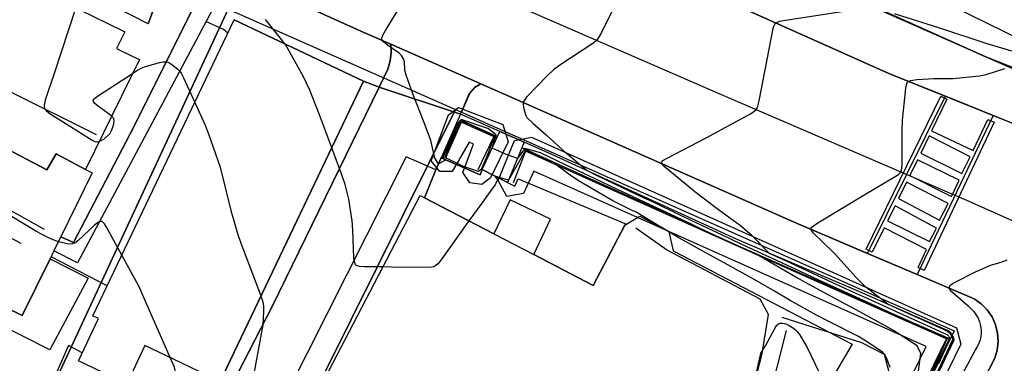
# Model space of a CAD drawing. Extents: x 0 to 85000, y -1 to 75000.
# Tile 72 of 147: x 39014 to 39161, y 62305 to 62357. Entities that reach past the tile are written whole.
import ezdxf

# ---------------------------------------------------------------- set-up
doc = ezdxf.new("R2010")
doc.units = 0
doc.header["$MEASUREMENT"] = 0
for name, color, linetype in [('BOS3D_ACTIVE_POLY_CLIP', 227, 'CONTINUOUS'), ('BOS3D_PAVEMENT_MARKINGS_PO', 9, 'CONTINUOUS'), ('CONTOUR_CLIP', 120, 'CONTINUOUS'), ('DRIVEWAY_CLIP', 210, 'CONTINUOUS'), ('DTM_INFOTECHBREAKS_CLIP', 4, 'CONTINUOUS'), ('FENCE_CLIP', 96, 'CONTINUOUS'), ('IMPERV_OTHER_CLIP', 126, 'CONTINUOUS'), ('PARCELS_FULL_17_CLIP', 7, 'CONTINUOUS'), ('ROAD_CLIP', 197, 'CONTINUOUS'), ('SIDEWALK_CLIP', 78, 'CONTINUOUS')]:
    doc.layers.add(name, color=color, linetype=linetype)

msp = doc.modelspace()

# ---------------------------------------------------------------- linework, layer by layer
at = {"layer": 'BOS3D_ACTIVE_POLY_CLIP'}
for points, elevation in [([(39024.05, 62334.34), (39019.67, 62336.66), (39018.3, 62334.26), (38989.5, 62349.38), (38990.59, 62352.49), (38982.85, 62356.39), (38985.07, 62355.3), (38986.44, 62358.1), (38987.96, 62361.19), (38992.72, 62370.9), (38994.18, 62370.18), (38996.71, 62368.95), (38997.67, 62370.92), (39002.68, 62368.46), (39005.07, 62369.81), (39010.34, 62367.23), (39011.03, 62365.29), (39011.52, 62363.89), (39015.19, 62362.09), (39027.4, 62356.11), (39029.93, 62354.87), (39028.7, 62352.37), (39030.92, 62351.28), (39032.08, 62350.72)], 59), ([(39065.46, 62347.48), (39044.12, 62302.74), (39043.37, 62303.1), (39035.92, 62306.65), (39032.91, 62308.08), (39032.16, 62306.51), (39030.79, 62303.64), (39030.19, 62302.37), (39023, 62305.8), (39026, 62312.1), (39025.16, 62312.5), (39046.21, 62356.66)], 42.5), ([(39087, 62338.47), (39084.37, 62333.08), (39083.08, 62332.11), (39081.27, 62332.36), (39080.24, 62333.88), (39081.84, 62338.12), (39081.21, 62338.4), (39078.64, 62334.04), (39076.81, 62334.04), (39075.52, 62335.63), (39078.12, 62342.48), (39079.6, 62343.56), (39086.21, 62341.06)], 24.5)]:
    msp.add_lwpolyline(points, close=True, dxfattribs=dict(at, elevation=elevation))
for points, elevation in [([(38989.5, 62349.38), (39018.3, 62334.26), (39019.67, 62336.66), (39024.05, 62334.34), (39025.06, 62333.84), (39020.39, 62324.3), (39019.36, 62322.2), (39018.79, 62321.04), (39014.65, 62312.58), (39007.9, 62315.88)], 51), ([(39140.24, 62289.51), (39149.23, 62307.97), (39110.92, 62325.08), (39106.26, 62327.16), (39090.8, 62334.06), (39089.3, 62330.73), (39086.82, 62330.29), (39085.5, 62332.67), (39087.95, 62338.66), (39090.48, 62339.14), (39153.78, 62310.75), (39154.39, 62308.32), (39143.33, 62285.58)], 26.08), ([(39059.63, 62303.08), (39073.89, 62330.45), (39074.55, 62330.11), (39084.88, 62324.73), (39090.81, 62321.64), (39099.66, 62317.03), (39104.36, 62326.04), (39104.6, 62326.18), (39106.26, 62327.16), (39106.63, 62327.37), (39110.9, 62325.15), (39110.92, 62325.08), (39111.56, 62322.22), (39138.24, 62308.31), (39129.79, 62293.95)], 47.5)]:
    msp.add_lwpolyline(points, dxfattribs=dict(at, elevation=elevation))
at = {"layer": 'BOS3D_PAVEMENT_MARKINGS_PO'}
for points in [[(39150.06, 62340.11), (39156.26, 62337.17), (39158.44, 62341.8), (39159.36, 62341.37), (39148.95, 62319.3), (39148.04, 62319.73), (39149.31, 62322.43), (39143.01, 62325.65), (39141.22, 62321.99), (39140.29, 62322.44), (39151.41, 62345.25), (39152.34, 62344.8)], [(39148.43, 62336.77), (39154.55, 62333.74), (39155.82, 62336.24), (39149.69, 62339.36)], [(39154.18, 62332.76), (39147.94, 62335.76), (39146.81, 62333.44), (39153.01, 62330.32)], [(39152.53, 62329.26), (39146.32, 62332.45), (39145.13, 62330.01), (39151.25, 62326.77)], [(39150.8, 62325.59), (39144.61, 62328.93), (39143.51, 62326.67), (39149.74, 62323.62)]]:
    msp.add_lwpolyline(points, close=True, dxfattribs=at)
at = {"layer": 'CONTOUR_CLIP'}
msp.add_line((39110.92, 62325.05, 24), (39109.78, 62325.73, 24), dxfattribs=at)
for points, elevation in [([(39022.6, 62358.46), (39019.4, 62348.64), (39018.07, 62344.66), (39017.9, 62343.93), (39017.89, 62343.68), (39017.97, 62343.4), (39018.2, 62343.1), (39018.8, 62342.64), (39021.81, 62340.75), (39024.64, 62338.93), (39025.13, 62338.64), (39025.47, 62338.5), (39025.8, 62338.44), (39025.96, 62338.46), (39026.09, 62338.51)], 25), ([(39147.81, 62302), (39148.45, 62306.9), (39147.9, 62308.03), (39144.36, 62310.32), (39143.22, 62310.97), (39138.39, 62313.64), (39137.05, 62314.35), (39131.18, 62317.53), (39130.49, 62317.92), (39130.08, 62318.15), (39124.39, 62321.45), (39122.76, 62322.21), (39122.51, 62322.32), (39115.5, 62325.61), (39114.29, 62326.18), (39112.83, 62326.87), (39106.47, 62329.87), (39104.02, 62331.02), (39099, 62333.39), (39095.63, 62334.99), (39091.8, 62336.79), (39089.5, 62337.48), (39088.38, 62335.97), (39086.61, 62336.6), (39084.64, 62337.53), (39085.19, 62339.49), (39083.95, 62340.42), (39080, 62341.8), (39079.45, 62341.18), (39078.9, 62339.97), (39077.28, 62336.5), (39077.33, 62336.09), (39077.79, 62335.76), (39076.63, 62335.16), (39076.04, 62336.11), (39075.99, 62336.46), (39075.49, 62338.63), (39074.52, 62341.18), (39072.81, 62345.59), (39071.79, 62348.38), (39071.6, 62349.14), (39071.54, 62350.39), (39071.42, 62350.84), (39071.14, 62351.31), (39070.75, 62351.69), (39069.03, 62352.86), (39068.45, 62353.35), (39068.26, 62353.61), (39068.2, 62353.75), (39068.22, 62354.05), (39068.35, 62354.37), (39068.72, 62355.03), (39071.3, 62359.26)], 23), ([(39020.03, 62323.57), (39019.01, 62323.95), (39017.97, 62324.42), (39016.75, 62325.09), (39011.11, 62328.46), (38996.38, 62337.14), (38995.52, 62337.72), (38994.97, 62338.17), (38994.76, 62338.42), (38994.68, 62338.56), (38994.59, 62338.9), (38994.58, 62339.27), (38994.62, 62339.85), (38995.2, 62345.21), (38995.33, 62346.19), (38995.36, 62346.3), (38995.59, 62347.35), (38996.87, 62352.38), (38997.07, 62353.34), (38997.1, 62353.73), (38997.08, 62354.12), (38996.68, 62356.23), (38996.66, 62356.61), (38996.71, 62356.98)], 26), ([(39102.6, 62358.19), (39100.88, 62354.74), (39100.41, 62353.92), (39100.05, 62353.48), (39099.45, 62353), (39094.68, 62349.86), (39093.73, 62349.18), (39092.88, 62348.36), (39089.75, 62345.1), (39089.51, 62344.81), (39089.32, 62344.51), (39089.25, 62344.35), (39089.21, 62344.01), (39089.26, 62343.62), (39089.38, 62343.16), (39089.6, 62342.48), (39089.78, 62342.08), (39090.65, 62341.23), (39092.65, 62339.52), (39095.09, 62337.26), (39098.74, 62334.16), (39100.32, 62333.41), (39100.56, 62333.29), (39107.12, 62330.17), (39108.42, 62329.55), (39114.21, 62326.79), (39118.88, 62324.57), (39121.65, 62323.27), (39125.89, 62321.3), (39130.47, 62319.17), (39133.21, 62317.9), (39138.15, 62315.64), (39143.97, 62312.99), (39145.2, 62312.43), (39146.25, 62311.95), (39152.28, 62309.2), (39152.35, 62309.13), (39152.36, 62309.11), (39152.36, 62309.09), (39152.36, 62309.08), (39152.05, 62308.41), (39148.88, 62301.53)], 22), ([(39151.11, 62305.44), (39152.79, 62309.03), (39152.79, 62309.11), (39152.76, 62309.2), (39152.73, 62309.29), (39152.68, 62309.37), (39152.63, 62309.45), (39152.57, 62309.52), (39152.5, 62309.59), (39152.43, 62309.65), (39152.35, 62309.69), (39148.99, 62311.23), (39145.39, 62312.87), (39141.17, 62314.79), (39138.47, 62316.02), (39136.21, 62317.06), (39130.04, 62319.92), (39129.07, 62320.37), (39125.94, 62321.82), (39123.31, 62324.51), (39121.59, 62325.92), (39118.31, 62328.33), (39114.81, 62331), (39114.13, 62331.53), (39110.21, 62334.76), (39109.89, 62335.12), (39109.82, 62335.34), (39109.86, 62335.45), (39110.05, 62335.65), (39110.67, 62336.03), (39116.51, 62339.05), (39122.89, 62342.51), (39123.55, 62342.91), (39123.94, 62343.28), (39124.04, 62343.43), (39124.18, 62343.78), (39124.37, 62344.54), (39126.44, 62355.33), (39126.55, 62355.69), (39126.7, 62356.01), (39126.81, 62356.13), (39127.09, 62356.31), (39127.43, 62356.43), (39128, 62356.54), (39136.67, 62357.87)], 21), ([(39144.46, 62357.58), (39151.24, 62355.43), (39158.14, 62353.15), (39161.97, 62352.03)], 21), ([(39053.76, 62353.06), (39053.46, 62353.48), (39050.87, 62356.68)], 24), ([(39060.73, 62337.58), (39058.89, 62342.5), (39057.45, 62346.14), (39056.99, 62347.22), (39056.45, 62348.26), (39054.31, 62352.17), (39053.91, 62352.84), (39053.76, 62353.06)], 24), ([(39031.07, 62348.66), (39031.66, 62349.05), (39032.34, 62349.44), (39032.86, 62349.65), (39035.06, 62350.26), (39035.61, 62350.37), (39035.97, 62350.39), (39036.31, 62350.32), (39036.64, 62350.16), (39037.11, 62349.83), (39037.83, 62349.26), (39038.06, 62349.02), (39038.29, 62348.71), (39038.66, 62348.01), (39040.33, 62344.33)], 25), ([(39027.94, 62342.28), (39027.91, 62342.32), (39027.45, 62342.69), (39025.81, 62343.88), (39025.4, 62344.24), (39025.23, 62344.47), (39025.21, 62344.58), (39025.24, 62344.7), (39025.42, 62344.92), (39025.99, 62345.35), (39031.07, 62348.66)], 25), ([(39150.23, 62302.67), (39153.21, 62308.98), (39153.22, 62309.13), (39153.17, 62309.3), (39153.1, 62309.45), (39153.02, 62309.6), (39152.93, 62309.74), (39152.82, 62309.87), (39152.69, 62309.99), (39152.55, 62310.1), (39152.42, 62310.18), (39151.72, 62310.51), (39145.58, 62313.31), (39143.54, 62314.24), (39140.25, 62316.77), (39138.75, 62318.27), (39135.7, 62321.72), (39135.41, 62322), (39132.45, 62324.86), (39132.15, 62325.25), (39132.1, 62325.5), (39132.14, 62325.61), (39132.22, 62325.73), (39132.46, 62325.95), (39133.1, 62326.36), (39140.09, 62330.61), (39144.64, 62333.28), (39145.11, 62333.6), (39145.36, 62333.85), (39145.46, 62333.99), (39145.53, 62334.14), (39145.61, 62334.49), (39145.66, 62335.05), (39145.67, 62340.14), (39145.73, 62341.7), (39146.21, 62346.43), (39146.32, 62346.97), (39146.44, 62347.28), (39146.54, 62347.4), (39146.66, 62347.49), (39146.96, 62347.6), (39147.87, 62347.73), (39150.39, 62347.88), (39153.25, 62347.91), (39157.21, 62348.28), (39158.16, 62348.49), (39160.94, 62349.36)], 20), ([(39040.33, 62344.33), (39041.87, 62340.93), (39042.4, 62339.65), (39044.11, 62334.66), (39045.72, 62328.2), (39046.73, 62324.66), (39047.19, 62323.37), (39050.13, 62315.64), (39050.19, 62315.46)], 25), ([(39026.09, 62338.51), (39026.29, 62338.58), (39026.78, 62338.87), (39027.25, 62339.23), (39027.66, 62339.65), (39027.94, 62340.12), (39028.15, 62340.62), (39028.3, 62341.14), (39028.35, 62341.62), (39028.26, 62341.92), (39027.94, 62342.28)], 25), ([(39068.34, 62319.8), (39065.59, 62319.8), (39064.84, 62319.85), (39064.52, 62319.95), (39064.39, 62320.03), (39064.29, 62320.14), (39064.15, 62320.42), (39064.07, 62320.76), (39064.02, 62321.14), (39063.89, 62325.33), (39063.76, 62326.68), (39063.25, 62329.89), (39062.73, 62332.1), (39062.3, 62333.38), (39060.73, 62337.58)], 24), ([(39109.78, 62325.73), (39109.74, 62325.76), (39106.04, 62327.95), (39105.46, 62328.24), (39102.6, 62329.64), (39097.55, 62332.6), (39096.44, 62333.32), (39094.14, 62335.02), (39089.84, 62337.04), (39089.55, 62337.13), (39087.06, 62332.73), (39085.03, 62333.35), (39085.4, 62332.8), (39085.08, 62332.03), (39084.58, 62331.41), (39083.06, 62329.31), (39081.16, 62326.66)], 24), ([(39029.47, 62321.56), (39027.2, 62325.75), (39026.89, 62326.23), (39026.66, 62326.48), (39026.54, 62326.56), (39026.29, 62326.6), (39026, 62326.5), (39025.41, 62326.05), (39022.93, 62323.69), (39022.46, 62323.36), (39022.12, 62323.23), (39021.59, 62323.2), (39021.08, 62323.28), (39020.04, 62323.57), (39020.03, 62323.57)], 26), ([(39081.16, 62326.66), (39076.88, 62320.69), (39076.51, 62320.25), (39076.24, 62320), (39076.08, 62319.91), (39075.92, 62319.84), (39075.56, 62319.77), (39074.98, 62319.73), (39069.6, 62319.79), (39068.34, 62319.8)], 24), ([(39143.91, 62304.81), (39143.4, 62306.15), (39143.2, 62306.56), (39143.03, 62306.81), (39142.74, 62307.1), (39142.11, 62307.56), (39140.35, 62308.71), (39139.15, 62309.42), (39134.75, 62311.67), (39132.9, 62312.63), (39128.97, 62314.79), (39126.65, 62316.21), (39123.73, 62317.91), (39119.62, 62320.16), (39116.01, 62322.14), (39112.43, 62324.15), (39110.92, 62325.05)], 24), ([(39036.2, 62301.06), (39036.56, 62301.53), (39037, 62302.17), (39037.25, 62302.67), (39037.41, 62303.36), (39037.46, 62303.88), (39037.45, 62304.23), (39037.37, 62304.61), (39037.24, 62304.98), (39036.67, 62306.29), (39032.71, 62315.37), (39032.13, 62316.62), (39031.68, 62317.5), (39029.47, 62321.56)], 26), ([(39161.26, 62320.83), (39160.38, 62320.45), (39159.12, 62320.11), (39158.56, 62319.92), (39156.55, 62319.05), (39153.42, 62317.43), (39152.96, 62317.16), (39152.72, 62316.96), (39152.65, 62316.86), (39152.61, 62316.76), (39152.62, 62316.65), (39152.68, 62316.54), (39152.86, 62316.31), (39155.52, 62314.02), (39156.3, 62313.23), (39156.76, 62312.58), (39156.98, 62312.16), (39157.19, 62311.65), (39157.31, 62311.25), (39157.41, 62310.73), (39157.43, 62310.35), (39157.42, 62309.9), (39157.37, 62309.47), (39157.27, 62308.91), (39157.24, 62308.79), (39156.95, 62308.1), (39156.61, 62307.49), (39154.61, 62303.78)], 19), ([(39050.19, 62315.46), (39050.38, 62314.89), (39050.5, 62314.41), (39050.56, 62313.91), (39050.57, 62313.33), (39050.53, 62312.17), (39050.45, 62311.2), (39049.07, 62303.63)], 25), ([(39123.59, 62302.36), (39124.68, 62307.09), (39124.84, 62307.28), (39125.32, 62308.06), (39126.69, 62310.65), (39127.01, 62311.11), (39127.27, 62311.33), (39127.55, 62311.43), (39127.85, 62311.45), (39128.35, 62311.32), (39128.85, 62311.07), (39129.33, 62310.77), (39129.78, 62310.43), (39130.04, 62310.17), (39130.38, 62309.72), (39130.68, 62309.25), (39131.52, 62307.78), (39134.42, 62301.81)], 25)]:
    msp.add_lwpolyline(points, dxfattribs=dict(at, elevation=elevation))
at = {"layer": 'CONTOUR_CLIP', "elevation": 24}
msp.add_lwpolyline([(39077.63, 62336.1), (39077.6, 62336.22), (39078.1, 62337.34), (39079.88, 62341.31), (39080.05, 62341.49), (39081.26, 62341.07), (39084.97, 62339.3), (39083.82, 62336.25), (39083, 62334.32), (39082.58, 62334.01), (39080.35, 62334.78)], close=True, dxfattribs=at)
at = {"layer": 'DRIVEWAY_CLIP'}
msp.add_lwpolyline([(39079.89, 62342.57), (39067.81, 62346.62), (39069.1, 62349.28), (39069.42, 62350.51), (39069.56, 62351.77), (39069.53, 62352.99), (39082.92, 62347.1), (39081.98, 62346.53), (39081.26, 62345.71)], close=True, dxfattribs=at)
msp.add_lwpolyline([(39046.74, 62303.98), (39051.88, 62313.91), (39067.81, 62346.62), (39079.89, 62342.57), (39077.24, 62336.54), (39077.04, 62336.09), (39076.24, 62334.26), (39071.82, 62336.2), (39054.06, 62300.93)], dxfattribs=at)
at = {"layer": 'DTM_INFOTECHBREAKS_CLIP'}
for p, q in [((39033.39, 62356.02, 24.51), (39035.32, 62361.42, 24.72)), ((39033.39, 62356.02, 24.51), (39028.64, 62358.49, 24.47)), ((39067.81, 62346.62, 23.44), (39065.46, 62347.48, 23.52)), ((39085.78, 62339.98, 22.32), (39079.89, 62342.57, 22.45)), ((39076.24, 62334.26, 23.01), (39074.55, 62330.11, 22.99))]:
    msp.add_line(p, q, dxfattribs=at)
for points in [[(39176.12, 62320.43, 18.61), (39155.66, 62329.57, 19.54), (39118.33, 62345.66, 21.27), (39080.99, 62361.96, 22.78), (39043.44, 62378.69, 24.42), (39009.89, 62393.46, 25.94), (38981.14, 62405.87, 27.01), (38976.88, 62407.71, 27.17), (38947.15, 62421.02, 28.24), (38939.97, 62424.23, 28.5), (38911.95, 62437.28, 29.9), (38866.5, 62457.06, 32.14), (38834.91, 62471.55, 33.9), (38829.84, 62473.76, 34.21)], [(39165.03, 62348.41, 19.58), (39158.23, 62351.07, 20.48), (39130.76, 62363.43, 21.37), (39099.97, 62377.11, 23.12), (39081.78, 62384.53, 23.97), (39047.45, 62398.89, 25.29), (39012.01, 62414.93, 26.17), (39012.83, 62416.66, 26.3), (39008.31, 62418.49, 26.44), (39008, 62417.95, 26.47), (38986.58, 62427.23, 27.35), (38974.95, 62432.33, 27.57), (38974.26, 62432.68, 27.58), (38973.72, 62433.24, 27.58), (38973.38, 62433.94, 27.59), (38973.28, 62434.71, 27.59), (38973.42, 62435.47, 27.59), (38989.32, 62466.23, 26.74)], [(38978.16, 62456.77, 27.1), (38966.38, 62434.44, 27.88), (38965.78, 62433.5, 27.88), (38965.4, 62432.45, 27.88), (38965.24, 62431.35, 27.88), (38965.31, 62430.24, 27.88), (38965.61, 62429.17, 27.88), (38966.13, 62428.18, 27.88), (38966.84, 62427.32, 27.88), (38967.71, 62426.63, 27.88), (38981.79, 62420.27, 26.77), (39014.14, 62406.22, 25.72), (39044.02, 62392.88, 24.48), (39076.7, 62378.52, 23.4), (39109.6, 62363.95, 21.82), (39143.7, 62348.65, 20.17), (39162.95, 62340.89, 18.94)], [(39165.95, 62352.35, 21.5), (39140.64, 62364.81, 22.33), (39116.32, 62375.98, 23.36), (39082.15, 62392.46, 24.72), (39079.07, 62386.19, 24.1)], [(39103.96, 62198.89, 19.98), (39123.39, 62236.21, 19.57), (39132.19, 62253.26, 19.29), (39142.92, 62274.08, 18.94), (39143.07, 62274.36, 18.93), (39159.46, 62306.19, 18.42), (39159.83, 62307.41, 18.49), (39159.98, 62308.68, 18.55), (39159.89, 62309.96, 18.61), (39159.58, 62311.19, 18.67), (39159.06, 62312.36, 18.71), (39158.33, 62313.41, 18.75), (39157.43, 62314.31, 18.78), (39156.38, 62315.04, 18.8), (39129.95, 62326.32, 20.09), (39100.27, 62339.47, 21.41), (39082.92, 62347.1, 22.22), (39069.53, 62352.99, 22.85), (39065.5, 62354.77, 23.04), (39030.71, 62370.49, 24.51), (39006.99, 62380.86, 25.46), (38998.54, 62384.54, 25.59)], [(39017.93, 62325.41, 25.83), (38996.25, 62337.53, 25.94), (38981.08, 62345.78, 26.45), (38987.04, 62358.78, 26.49), (39025.65, 62339.56, 24.61)], [(39040.47, 62359.15, 24.52), (39030.72, 62339.63, 25.62), (39022.29, 62323.44, 25.94), (39020.39, 62324.3, 25.89)], [(39042.91, 62358.08, 24.42), (39035.2, 62343.51, 25.36), (39022.85, 62320.41, 26.25), (39019.36, 62322.2, 26.21)], [(39046.74, 62303.98, 25.17), (39051.88, 62313.91, 24.94), (39067.81, 62346.62, 23.44), (39069.1, 62349.28, 23.32), (39069.42, 62350.51, 23.39), (39069.56, 62351.77, 23.23), (39069.53, 62352.99, 22.85)], [(39082.92, 62347.1, 22.22), (39081.98, 62346.53, 22.22), (39081.27, 62345.71, 22.24), (39079.89, 62342.57, 22.45), (39077.24, 62336.54, 22.85)], [(39077.73, 62336.1, 24.44), (39080.07, 62341.36, 24.44), (39084.89, 62339.24, 24.35), (39082.46, 62334.27, 24.5)], [(39136.99, 62275.24, 19.41), (39140.2, 62282.1, 19.46), (39142.09, 62285.89, 19.49), (39142.09, 62285.9, 19.49), (39143.5, 62288.72, 19.51), (39149.83, 62301.4, 19.52), (39153.43, 62308.95, 19.64), (39153.38, 62309.14, 19.64), (39153.32, 62309.33, 19.64), (39153.24, 62309.51, 19.65), (39153.14, 62309.68, 19.66), (39153.03, 62309.84, 19.67), (39152.9, 62309.98, 19.69), (39152.75, 62310.12, 19.7), (39152.59, 62310.23, 19.72), (39152.44, 62310.32, 19.74), (39138.75, 62316.35, 20.14), (39121.08, 62323.9, 21.33), (39093.48, 62336.58, 22.16), (39089.36, 62338.4, 22.25)], [(39077.24, 62336.54, 22.85), (39077.04, 62336.09, 22.88), (39076.24, 62334.26, 23.01), (39071.82, 62336.2, 23.5), (39054.06, 62300.93, 24.64), (39057.19, 62299.18, 24.46), (39040.76, 62269.29, 25.23), (39038.45, 62269.19, 25.42)], [(39141.3, 62286.55, 23.94), (39152.27, 62309.09, 22.22), (39130.81, 62318.57, 22.79), (39089.56, 62337.08, 24.15), (39087.73, 62332.35, 24.2)], [(39083.14, 62334.33, 23.89), (39082.81, 62333.54, 23.8), (39077.04, 62336.09, 22.88)], [(39086.92, 62332.37, 24.11), (39088.01, 62331.86, 24.47), (39088.51, 62332.94, 24.57), (39104.6, 62326.18, 24.56)], [(39014.46, 62323.28, 26.55), (38998.96, 62331.41, 26.73), (38989.29, 62315.22, 27.39), (38979.85, 62298.36, 27.85), (38970.76, 62280.96, 28.18), (38995.23, 62268.34, 27.19), (39013.95, 62260.39, 26.15), (39023.47, 62256.47, 25.74), (39024.62, 62259.94, 25.59), (39026.79, 62258.29, 26.8)], [(39126.06, 62288.12, 24.91), (39128.53, 62291.97, 24.98), (39121.81, 62295.17, 24.98), (39124.8, 62306.9, 25.01), (39125.79, 62312.7, 24.73), (39124.52, 62315, 24.65), (39110.57, 62322.36, 24.6), (39106.02, 62325.58, 24.56)], [(39018.79, 62321.04, 26.5), (39024.44, 62318.13, 26.44), (39018.73, 62307.46, 26.67), (39006.73, 62313.5, 26.72)], [(39127.76, 62312.3, 24.74), (39139.61, 62308.54, 24.17), (39142.98, 62306.83, 24.03), (39143.7, 62304.18, 24.11), (39136.87, 62290.27, 24.93), (39130.46, 62293.8, 26.09), (39129.65, 62291.89, 26.08)], [(39130.15, 62293.93, 26.09), (39124.96, 62296.69, 26.07), (39128.47, 62310.32, 25.52)]]:
    msp.add_polyline3d(points, dxfattribs=at)
msp.add_polyline3d([(39089.36, 62338.4, 22.25), (39086.92, 62332.37, 24.11), (39083.14, 62334.33, 23.89), (39085.78, 62339.98, 22.32)], close=True, dxfattribs=at)
at = {"layer": 'FENCE_CLIP'}
msp.add_line((39027.31, 62317.01), (39018.93, 62321.32), dxfattribs=at)
for points in [[(39045.25, 62354.65), (39044.59, 62355.18), (39042, 62356.37)], [(39085.42, 62339.21), (39079.97, 62341.69), (39077.21, 62336.02)], [(39141.24, 62286.3), (39152.7, 62309.09), (39121.67, 62322.77), (39089.02, 62337.58)], [(39023.58, 62307.03), (39021.53, 62308.08), (39002.07, 62264.18)]]:
    msp.add_lwpolyline(points, dxfattribs=at)
at = {"layer": 'IMPERV_OTHER_CLIP'}
msp.add_lwpolyline([(39024.44, 62318.13), (39018.73, 62307.46), (39006.73, 62313.5), (39007.9, 62315.88), (39014.65, 62312.58), (39018.79, 62321.04)], close=True, dxfattribs=at)
at = {"layer": 'PARCELS_FULL_17_CLIP'}
for points in [[(39252.09, 62789.39), (39261.49, 62784.85), (39264.94, 62775.27), (39267.51, 62764.02), (39267.48, 62573.54), (39167.29, 62347.05), (38968.89, 62434.74), (39174.61, 62826.8)], [(39045.31, 62358.22), (39001.45, 62263.77), (38971.36, 62279.13), (39018.29, 62370.19)], [(39079.16, 62343.26), (39051.84, 62288.29), (39042.03, 62268.72), (39031.72, 62248.17), (39022.45, 62252.94), (39001.45, 62263.77), (39045.31, 62358.22)], [(39125.49, 62254.28), (39051.84, 62288.29), (39079.16, 62343.26), (39153.44, 62310.28)]]:
    msp.add_lwpolyline(points, close=True, dxfattribs=at)
at = {"layer": 'ROAD_CLIP'}
for points in [[(38968.93, 62439.28), (38966.38, 62434.44), (38965.78, 62433.5), (38965.4, 62432.45), (38965.24, 62431.35), (38965.31, 62430.24), (38965.61, 62429.17), (38966.13, 62428.18), (38966.84, 62427.32), (38967.71, 62426.63), (38981.79, 62420.27), (39014.14, 62406.22), (39044.02, 62392.88), (39076.7, 62378.52), (39109.6, 62363.95), (39143.7, 62348.65), (39152.11, 62345.26), (39159.24, 62342.38), (39162.95, 62340.89)], [(39103.96, 62198.89), (39123.39, 62236.21), (39132.19, 62253.26), (39142.92, 62274.08), (39143.07, 62274.36), (39159.46, 62306.19), (39159.83, 62307.41), (39159.98, 62308.68), (39159.89, 62309.96), (39159.58, 62311.19), (39159.06, 62312.36), (39158.33, 62313.41), (39157.43, 62314.31), (39156.38, 62315.04), (39147.9, 62318.66), (39140.5, 62321.82), (39129.95, 62326.32), (39100.27, 62339.47), (39082.92, 62347.1), (39069.53, 62352.99), (39065.5, 62354.77), (39030.71, 62370.49)]]:
    msp.add_lwpolyline(points, dxfattribs=at)
at = {"layer": 'SIDEWALK_CLIP'}
for points in [[(38989.32, 62466.23), (38973.42, 62435.47), (38973.28, 62434.71), (38973.38, 62433.94), (38973.72, 62433.24), (38974.26, 62432.68), (38974.95, 62432.33), (38986.58, 62427.23), (39008, 62417.95), (39008.31, 62418.49), (39012.83, 62416.66), (39012.01, 62414.93), (39047.45, 62398.89), (39081.78, 62384.53), (39099.97, 62377.11), (39130.76, 62363.43), (39158.23, 62351.07), (39165.03, 62348.41)], [(39162.95, 62340.89), (39159.24, 62342.38), (39152.11, 62345.26), (39143.7, 62348.65), (39109.6, 62363.95), (39076.7, 62378.52), (39044.02, 62392.88), (39014.14, 62406.22), (38981.79, 62420.27), (38967.71, 62426.63), (38966.84, 62427.32), (38966.13, 62428.18), (38965.61, 62429.17), (38965.31, 62430.24), (38965.24, 62431.35), (38965.4, 62432.45), (38965.78, 62433.5), (38966.38, 62434.44), (38968.93, 62439.28)], [(39030.71, 62370.49), (39065.5, 62354.77), (39069.53, 62352.99), (39069.56, 62351.77), (39069.42, 62350.51), (39069.1, 62349.28), (39067.81, 62346.62), (39065.46, 62347.48), (39046.21, 62356.66)], [(39149.83, 62301.4), (39153.43, 62308.95), (39153.38, 62309.14), (39153.32, 62309.33), (39153.24, 62309.51), (39153.14, 62309.68), (39153.03, 62309.84), (39152.9, 62309.98), (39152.75, 62310.12), (39152.59, 62310.23), (39152.44, 62310.32), (39138.75, 62316.35), (39121.08, 62323.9), (39093.48, 62336.58), (39089.36, 62338.4), (39085.78, 62339.98), (39079.89, 62342.57), (39081.26, 62345.71), (39081.98, 62346.53), (39082.92, 62347.1), (39100.27, 62339.47), (39129.95, 62326.32), (39140.5, 62321.82), (39147.9, 62318.66), (39156.38, 62315.04), (39157.43, 62314.31), (39158.33, 62313.41), (39159.06, 62312.36), (39159.58, 62311.19), (39159.89, 62309.96), (39159.98, 62308.68), (39159.83, 62307.41), (39159.46, 62306.19), (39143.07, 62274.36)]]:
    msp.add_lwpolyline(points, dxfattribs=at)
for points in [[(39035.32, 62361.42), (39033.39, 62356.02), (39028.64, 62358.49), (39030.52, 62363.54)], [(39042.91, 62358.08), (39035.2, 62343.51), (39022.85, 62320.41), (39019.36, 62322.2), (39020.39, 62324.3), (39022.29, 62323.44), (39030.72, 62339.63), (39040.47, 62359.15)], [(39067.81, 62346.62), (39051.88, 62313.91), (39046.74, 62303.98), (39046.08, 62302.63), (39045.25, 62301.38), (39044.26, 62300.25), (39043.12, 62299.26), (39041.86, 62298.43), (39041.4, 62298.21), (39041.25, 62298.65), (39043.37, 62303.1), (39044.12, 62302.74), (39065.46, 62347.48)], [(39159.24, 62342.38), (39147.9, 62318.66), (39140.5, 62321.82), (39152.11, 62345.26)], [(39089.36, 62338.4), (39086.92, 62332.37), (39083.14, 62334.33), (39085.78, 62339.98)], [(39083.14, 62334.33), (39086.92, 62332.37), (39088.01, 62331.86), (39088.51, 62332.94), (39104.6, 62326.18), (39104.36, 62326.04), (39099.66, 62317.03), (39090.81, 62321.64), (39093.32, 62326.93), (39087.29, 62329.79), (39084.88, 62324.73), (39074.55, 62330.11), (39076.24, 62334.26), (39077.04, 62336.09), (39082.81, 62333.54)]]:
    msp.add_lwpolyline(points, close=True, dxfattribs=at)

doc.saveas('drawing.dxf')
